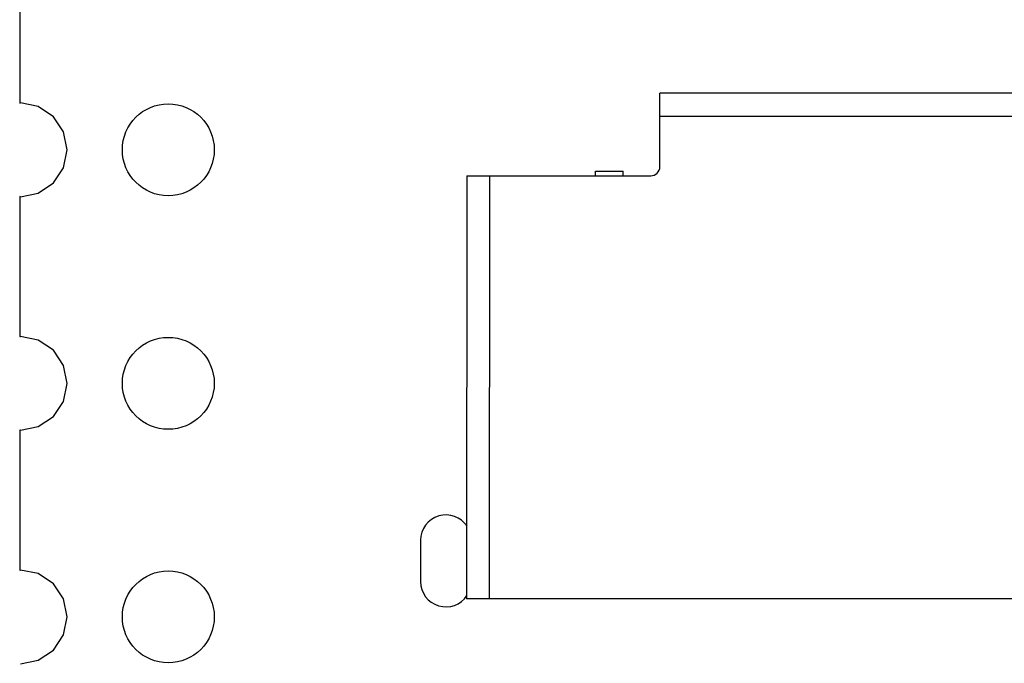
# Model space of a CAD drawing. Header units: inches. Extents: x -50 to 60, y -7 to 68.
# Tile 84 of 108: x 39 to 50, y 11 to 18. Entities that reach past the tile are written whole.
import ezdxf

# ---------------------------------------------------------------- set-up
doc = ezdxf.new("R2010")
doc.units = ezdxf.units.IN
doc.header["$LTSCALE"] = 1.21
doc.header["$MEASUREMENT"] = 0
doc.layers.get('0').update_dxf_attribs({"linetype": 'CONTINUOUS'})

msp = doc.modelspace()

# ---------------------------------------------------------------- linework, layer by layer
at = {"color": 7, "linetype": 'Continuous'}
for p, q in [((39.285, 18.46), (39.285, 16.937)), ((53.45, 17.043), (46.25, 17.046)), ((46.25, 16.246), (46.25, 17.046)), ((39.285, 16.937), (39.291, 16.938)), ((39.486, 16.9), (39.291, 16.938)), ((39.652, 16.789), (39.486, 16.9)), ((39.762, 16.624), (39.652, 16.789)), ((46.25, 16.796), (53.45, 16.793)), ((39.801, 16.429), (39.762, 16.624)), ((39.762, 16.233), (39.801, 16.429)), ((39.652, 16.068), (39.762, 16.233)), ((45.55, 16.196), (45.85, 16.196)), ((45.55, 16.146), (45.55, 16.196)), ((45.85, 16.146), (45.85, 16.196)), ((44.15, 16.147), (44.147, 11.547)), ((44.15, 16.147), (46.15, 16.146)), ((44.397, 11.547), (44.4, 16.147)), ((39.486, 15.958), (39.652, 16.068)), ((39.285, 15.92), (39.284, 14.397)), ((39.291, 15.919), (39.285, 15.92)), ((39.291, 15.919), (39.486, 15.958)), ((39.284, 14.397), (39.291, 14.398)), ((39.486, 14.36), (39.291, 14.398)), ((39.652, 14.249), (39.486, 14.36)), ((39.762, 14.084), (39.652, 14.249)), ((39.801, 13.889), (39.762, 14.084)), ((39.762, 13.693), (39.801, 13.889)), ((39.652, 13.528), (39.762, 13.693)), ((39.486, 13.418), (39.652, 13.528)), ((39.291, 13.379), (39.486, 13.418)), ((39.291, 13.379), (39.284, 13.38)), ((39.284, 13.38), (39.284, 11.857)), ((43.647, 12.183), (43.647, 11.733)), ((39.284, 11.857), (39.291, 11.858)), ((39.486, 11.82), (39.291, 11.858)), ((39.652, 11.709), (39.486, 11.82)), ((39.762, 11.544), (39.652, 11.709)), ((39.801, 11.349), (39.762, 11.544)), ((55.547, 11.542), (44.147, 11.547)), ((39.762, 11.153), (39.801, 11.349)), ((39.652, 10.988), (39.762, 11.153)), ((39.486, 10.878), (39.652, 10.988)), ((39.291, 10.839), (39.486, 10.878))]:
    msp.add_line(p, q, dxfattribs=at)
for centre in [(40.901, 16.429), (40.901, 13.889), (40.901, 11.349)]:
    msp.add_circle(centre, 0.5, dxfattribs=at)
for centre, radius, start, end in [((46.15, 16.246), 0.1, 269.974, 359.974), ((43.922, 12.183), 0.275, 33.3334, 180), ((43.922, 11.733), 0.275, 180, 326.5061)]:
    msp.add_arc(centre, radius, start, end, dxfattribs=at)

doc.saveas('drawing.dxf')
